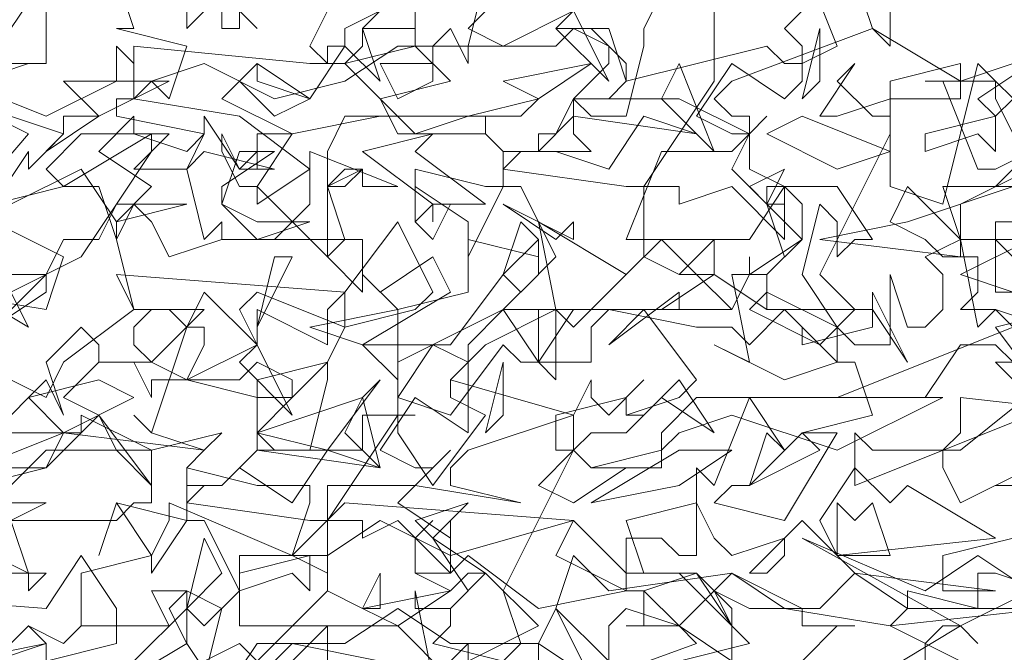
# Model space of a CAD drawing. Header units: millimetres. Extents: x 4234 to 4704, y 1542 to 2004.
# Tile 205 of 256: x 4409.68 to 4415.25, y 1958.37 to 1961.95. Entities that reach past the tile are written whole.
import ezdxf

# ---------------------------------------------------------------- set-up
doc = ezdxf.new("R2010")
doc.units = ezdxf.units.MM
doc.layers.add('BOD', color=40, linetype='Continuous')
doc.layers.add('DIMENSIONS', color=7, linetype='Continuous')

# ---------------------------------------------------------------- blocks, each defined once
blk = doc.blocks.new('A$Cf9015526')
at = {"color": 116, "lineweight": 0, "true_color": 0x136734}
for points in [[(0.5552, 1.5545), (0.644, 1.5767), (0.6662, 1.6211), (0.5552, 1.6211)], [(0.4886, 1.8432), (0.6218, 1.9986), (0.533, 2.0431)], [(1.8876, 1.9542), (1.7988, 1.9098), (1.7988, 1.8654), (1.8876, 1.8654), (1.7988, 1.821), (1.8654, 1.7988)], [(1.8654, 1.71), (1.8432, 1.71), (1.8876, 1.6655)], [(1.9098, 1.6877), (1.7988, 1.5989), (1.7766, 1.5989), (1.7766, 1.5767), (1.7988, 1.5323), (1.8876, 1.5767)], [(1.9764, 1.3991), (1.8432, 1.4435), (1.821, 1.4435), (1.821, 1.3991), (1.7322, 1.4213), (1.7322, 1.3991), (1.71, 1.3768), (1.7988, 1.3324)], [(0.9993, 1.288), (0.9993, 1.3546), (0.9993, 1.3768), (0.8883, 1.2658)], [(0.8439, 1.3102), (0.8661, 1.3991), (0.8217, 1.4213), (0.7773, 1.4213), (0.7995, 1.3768), (0.6884, 1.3768), (0.6662, 1.3546), (0.6218, 1.3768), (0.6662, 1.3546), (0.6884, 1.3768), (0.6884, 1.4435), (0.7773, 1.4657), (0.7995, 1.5101), (0.7995, 1.5323), (0.9549, 1.4657), (0.9771, 1.5323), (0.9771, 1.5545), (0.9549, 1.5545), (0.9327, 1.5545), (0.9105, 1.5545), (0.8217, 1.5767), (0.8439, 1.5989), (0.7773, 1.6211), (0.755, 1.6433), (0.7773, 1.6211), (0.8217, 1.7544), (0.8439, 1.7544), (0.8439, 1.7322), (0.8217, 1.6877), (0.9105, 1.6655), (0.9105, 1.6877), (0.9993, 1.71), (0.9549, 1.6655), (0.9327, 1.6655), (0.9105, 1.6655), (0.9105, 1.5989), (1.0437, 1.5989), (1.0437, 1.6433), (1.0659, 1.6433), (1.1104, 1.6433), (1.0882, 1.6433), (1.0882, 1.6211), (1.1326, 1.5545), (1.1992, 1.6433), (1.1548, 1.6655), (1.1548, 1.6877), (1.177, 1.71), (1.1326, 1.7322), (1.0882, 1.6655), (1.0882, 1.6877), (1.0437, 1.7322), (1.1548, 1.7322), (1.2214, 1.821), (1.2436, 1.7988), (1.288, 1.8432), (1.2436, 1.932), (1.2214, 1.932), (1.177, 1.8432), (1.177, 1.8876), (1.1104, 1.932), (1.1104, 1.8876), (1.1104, 1.9542), (1.1992, 1.932), (1.2214, 1.932), (1.2214, 1.9764), (1.1992, 1.9986), (1.2214, 1.9764), (1.2658, 1.9764), (1.2436, 1.9764), (1.2214, 1.9542), (1.3768, 1.932), (1.3991, 1.932), (1.4879, 2.0653), (1.4879, 2.1985)], [(1.71, 2.1985), (1.71, 2.1097), (1.6877, 2.1319), (1.6655, 2.1985)], [(1.5989, 2.1541), (1.5767, 2.1319), (1.5989, 2.1097), (1.5989, 2.0653), (1.5767, 2.0431), (1.5101, 2.0875), (1.4657, 2.0209), (1.5101, 1.9986), (1.5323, 1.9986), (1.5545, 2.0209), (1.5323, 1.9986), (1.5101, 1.9542), (1.5545, 1.9098), (1.5767, 1.9098), (1.5545, 1.9098), (1.5545, 1.932), (1.5767, 1.932), (1.5767, 1.8654), (1.5101, 1.932), (1.4435, 1.9098), (1.4435, 1.932), (1.4213, 1.932), (1.3991, 1.932), (1.3991, 1.8432), (1.4435, 1.821), (1.4879, 1.8654), (1.4879, 1.821), (1.4657, 1.821), (1.4435, 1.821), (1.3991, 1.8432), (1.3102, 1.7544), (1.288, 1.7766), (1.1992, 1.7322), (1.1548, 1.6877), (1.3102, 1.6433), (1.3324, 1.6877), (1.3324, 1.6655), (1.3546, 1.6433), (1.3991, 1.6877), (1.3768, 1.6655), (1.3768, 1.6433), (1.3991, 1.6433), (1.4435, 1.6877), (1.4879, 1.6211), (1.4213, 1.6655), (1.3768, 1.6211), (1.3324, 1.6211), (1.3102, 1.5989), (1.3324, 1.5767), (1.3768, 1.5767), (1.3102, 1.5323), (1.2658, 1.5545), (1.3102, 1.5989), (1.3102, 1.6433), (1.177, 1.5989), (1.1548, 1.5767), (1.1548, 1.5545), (1.2436, 1.5323), (1.1104, 1.5545), (0.9993, 1.5545), (0.9993, 1.4435), (0.9549, 1.4657), (0.8883, 1.4657), (0.8883, 1.3768), (1.0882, 1.3768), (1.1548, 1.3102)], [(1.177, 1.3324), (1.177, 1.3546), (1.177, 1.3324), (1.2658, 1.3768), (1.1992, 1.4435), (1.177, 1.4435), (1.1548, 1.4213), (1.1104, 1.4435), (1.1104, 1.4879), (1.1326, 1.5101), (1.1104, 1.4879), (1.1104, 1.4435), (1.1326, 1.4435), (1.1548, 1.4435), (1.177, 1.4657), (1.2658, 1.3991), (1.3768, 1.4213), (1.3768, 1.4879), (1.4213, 1.4879), (1.4435, 1.4657), (1.4657, 1.4657), (1.4657, 1.5767), (1.4879, 1.5545), (1.5323, 1.6655), (1.5767, 1.5989), (1.5545, 1.6211), (1.5323, 1.5545), (1.5101, 1.5545), (1.4879, 1.5323), (1.5767, 1.5101), (1.6433, 1.6211), (1.6211, 1.6211), (1.5989, 1.6211), (1.6877, 1.6433), (1.6655, 1.71), (1.6433, 1.71), (1.5767, 1.6877), (1.4879, 1.7322), (1.5323, 1.71), (1.5101, 1.821), (1.5545, 1.821), (1.5545, 1.7988), (1.5323, 1.7766), (1.6211, 1.7322), (1.6655, 1.7766), (1.6211, 1.821), (1.71, 1.9986), (1.71, 2.0209), (1.71, 2.0653), (1.7988, 2.0875), (1.7988, 2.0653), (1.8654, 2.0875)], [(1.8876, 2.0209), (1.821, 2.0875), (1.7766, 1.9098), (1.71, 1.932), (1.71, 2.0431), (1.6433, 2.0209), (1.6211, 2.0209), (1.6655, 2.0875), (1.6433, 2.0653), (1.6877, 2.0209), (1.71, 2.0209), (1.71, 2.0431), (1.7988, 2.0431), (1.7988, 2.0653), (1.6877, 2.1319), (1.5101, 2.0653), (1.4879, 2.0431), (1.5101, 2.0209), (1.5323, 2.0209), (1.5323, 1.9542), (1.5767, 1.932), (1.6433, 1.932), (1.6877, 1.8654), (1.6655, 1.8654), (1.6433, 1.8432), (1.6433, 1.8876), (1.6211, 1.9098), (1.5989, 1.821), (1.6433, 1.7544), (1.6655, 1.7322), (1.71, 1.7322), (1.71, 1.821), (1.7322, 1.7544), (1.7544, 1.7544), (1.7766, 1.7766), (1.7766, 1.821), (1.7544, 1.8432), (1.7988, 1.8654), (1.821, 1.7544), (1.8432, 1.7766), (1.9098, 1.7544)], [(1.8654, 1.932), (1.8432, 1.932), (1.8876, 1.9764)], [(1.8654, 1.4879), (1.7766, 1.4657), (1.7766, 1.4435), (1.7766, 1.4213), (1.8432, 1.4213), (1.6655, 1.4435), (1.5989, 1.5101), (1.5323, 1.4435), (1.5545, 1.4435), (1.5767, 1.4657), (1.5767, 1.4879), (1.5101, 1.4657), (1.4879, 1.4879), (1.4657, 1.5323), (1.3768, 1.5101), (1.3991, 1.4435), (1.4657, 1.4435), (1.3991, 1.4213), (1.4435, 1.3768), (1.5101, 1.3324), (1.5101, 1.3768), (1.4879, 1.4213), (1.5323, 1.3991), (1.5989, 1.3991), (1.5989, 1.3768), (1.6655, 1.3768), (1.6433, 1.3768), (1.5989, 1.3324)], [(1.6877, 1.3102), (1.7988, 1.3768), (1.821, 1.3546), (1.7988, 1.3768), (1.7766, 1.3768), (1.7544, 1.3546), (1.7544, 1.3102)], [(0.755, 1.3324), (0.8217, 1.3991), (0.8439, 1.3768), (0.8883, 1.4213), (0.8439, 1.5101), (0.8217, 1.5101), (0.7773, 1.4435), (0.7773, 1.4657), (0.7328, 1.5323), (0.7106, 1.4657), (0.7328, 1.5323), (0.8217, 1.5101), (0.8217, 1.5545), (0.8217, 1.5767), (0.8217, 1.5545), (0.8661, 1.5545), (0.8439, 1.5545), (0.8217, 1.5323), (0.9771, 1.5101), (0.9993, 1.5101), (1.0882, 1.6433), (1.0882, 1.7766), (1.177, 1.7988), (1.177, 1.8654), (1.2658, 1.8432), (1.2658, 1.8654), (1.2658, 1.821), (1.2214, 1.7766), (1.288, 1.7766), (1.288, 1.6877), (1.2658, 1.71), (1.2658, 1.7766), (1.2436, 1.7766), (1.2214, 1.7766), (1.177, 1.7322), (1.177, 1.71), (1.177, 1.6877), (1.177, 1.6433), (1.177, 1.6211), (1.1104, 1.6655), (1.0659, 1.5989), (1.1104, 1.5767), (1.1326, 1.5767), (1.1548, 1.5989), (1.1326, 1.5767), (1.0882, 1.5323), (1.1548, 1.4879), (1.1548, 1.5101), (1.1548, 1.4435), (1.0882, 1.5101), (1.0437, 1.4879), (1.0437, 1.5101), (1.0215, 1.5101), (0.9993, 1.5101), (0.9993, 1.4213), (1.0437, 1.3991), (1.0659, 1.4435), (1.0659, 1.4213), (1.0659, 1.3991), (1.0437, 1.3991), (0.9993, 1.4213), (0.9105, 1.3324), (0.8883, 1.3546), (0.7995, 1.3102)], [(1.1326, 1.3102), (1.1104, 1.4213), (1.1104, 1.3991), (1.1548, 1.3991), (1.1548, 1.3768), (1.1326, 1.3546), (1.2214, 1.3324), (1.2436, 1.3546), (1.2214, 1.4213), (1.3102, 1.5989), (1.288, 1.5989), (1.288, 1.6433), (1.3768, 1.6655), (1.3768, 1.6433), (1.4435, 1.6655), (1.4657, 1.6877), (1.3991, 1.7766), (1.3546, 1.7322), (1.4435, 1.7988), (1.4435, 1.7766), (1.5101, 1.7766), (1.5323, 1.821), (1.5323, 1.8432), (1.5323, 1.821), (1.5989, 1.8654), (1.5989, 1.9098), (1.5767, 1.932), (1.5323, 1.8654), (1.4879, 1.8654), (1.4657, 1.8654), (1.3768, 1.8654), (1.4213, 1.9764), (1.5101, 1.9764), (1.5323, 1.9986), (1.4435, 2.0431), (1.3324, 2.0431), (1.3102, 2.0431), (1.3102, 1.9986), (1.3324, 1.9764), (1.2658, 1.9764), (1.2658, 1.9986), (1.288, 1.9986), (1.3102, 2.0431), (1.3546, 2.0431), (1.3768, 2.0653), (1.3768, 2.0875), (1.3324, 2.1319), (1.288, 2.1319), (1.3546, 2.1319), (1.3768, 2.0653), (1.5545, 2.1097), (1.5767, 2.0875), (1.5989, 2.0875), (1.6433, 2.1097), (1.5989, 2.2207)], [(1.2436, 2.1985), (1.177, 2.1319), (1.2214, 2.1097), (1.3102, 2.1541)], [(1.4213, 2.1763), (1.3991, 2.1319), (1.3991, 2.1097), (1.3768, 2.0209), (1.3324, 2.0209), (1.3102, 2.0431), (1.3546, 2.0875), (1.3546, 2.1097), (1.3102, 2.1319), (1.288, 2.1097), (1.177, 2.1097), (1.177, 2.0875), (1.1548, 2.1319), (1.1326, 2.1097), (1.1104, 2.1097), (1.1104, 2.1541)], [(1.0882, 2.1763), (1.0437, 2.1319), (1.0659, 2.0653), (1.0215, 2.1097), (0.9771, 2.0431), (0.9105, 2.0875), (0.8661, 2.0431), (0.9549, 1.9986), (1.0659, 2.0209), (1.2436, 2.0209), (1.2658, 2.0431), (1.177, 2.0209), (1.0215, 2.0209), (0.9993, 1.9764), (0.9993, 1.9542), (0.9993, 1.932), (1.0215, 1.932), (1.0437, 1.9542), (0.9993, 1.932), (0.9993, 1.8654), (0.9993, 1.8432), (0.9105, 1.932), (0.9105, 1.9098), (0.9771, 1.9542), (0.8883, 2.0209), (0.755, 2.0431), (0.7773, 2.0653), (0.7995, 2.0431), (0.8217, 2.1097), (0.7328, 2.1319), (0.755, 2.1319), (0.7328, 2.1985)], [(1.1992, 2.1985), (1.177, 2.1097), (1.0882, 2.1097), (1.0215, 2.0653), (0.9327, 2.0431), (0.8439, 2.0875), (0.7773, 2.0653), (0.755, 2.0653), (0.755, 2.1097), (0.9771, 2.0875), (1.0215, 2.0875), (1.0437, 2.1097), (1.0437, 2.1319), (1.0659, 2.1319), (1.1104, 2.1319), (1.1104, 2.1985)], [(0.8661, 2.1763), (0.9105, 2.1319), (0.8661, 2.1763)], [(0.533, 2.0653), (0.644, 2.0209), (0.7328, 2.0653), (0.7328, 2.1097), (0.755, 2.0875), (0.755, 2.0431), (0.7328, 2.0431), (0.7328, 2.0209), (0.8439, 1.9986), (0.8217, 1.9764), (0.755, 1.9986), (0.6884, 1.9986), (0.644, 1.9542), (0.6662, 1.932), (0.5774, 1.9098), (0.6218, 1.9764), (0.6218, 1.9542), (0.6662, 1.9986), (0.533, 2.0431)], [(1.8654, 1.7988), (1.8432, 1.7988), (1.8432, 1.8876), (1.8654, 1.8876)], [(1.8876, 1.9764), (1.8432, 1.9542), (1.821, 1.9542), (1.7766, 2.0653), (1.7544, 2.0653), (1.8432, 2.0653), (1.8432, 2.0431), (1.8654, 1.9986)], [(0.5552, 1.5767), (0.6662, 1.6211), (0.8439, 1.5989), (0.8661, 1.6211), (0.7773, 1.5989), (0.644, 1.5989), (0.5996, 1.5545)], [(0.5996, 1.5323), (0.6218, 1.5323), (0.644, 1.5323), (0.5996, 1.5101), (0.6218, 1.4435), (0.5996, 1.4435)], [(0.5108, 1.7988), (0.644, 1.7766), (0.6662, 1.8432), (0.5774, 1.8876)], [(0.5996, 1.9098), (0.6884, 1.9542), (0.7328, 1.8876), (0.7773, 1.932), (0.7106, 1.9764), (0.755, 2.0209), (0.755, 1.9986), (0.7995, 1.9986), (0.755, 1.9542), (0.8217, 1.9542), (0.8439, 1.9986), (0.8439, 2.0209), (0.8883, 1.9542), (0.9105, 1.9764), (0.8883, 1.9542), (0.9327, 1.9542), (0.8439, 1.9764), (0.8217, 1.9542), (0.8439, 1.8654), (0.8661, 1.8876), (0.8661, 1.8654), (0.9327, 1.8654), (0.9771, 1.9098), (0.9771, 1.9764), (1.0882, 1.932), (1.0437, 1.932), (1.0437, 1.9542), (1.0215, 1.9542), (0.9993, 1.932), (1.0215, 1.8654), (1.0437, 1.8654), (1.0437, 1.7988), (0.9993, 1.8432), (1.0215, 1.8654), (0.8661, 1.8654), (0.7995, 1.8432), (0.7773, 1.8876), (0.755, 1.9098), (0.7328, 1.8654), (0.755, 1.7766), (0.8439, 1.7766), (0.7773, 1.71), (0.8217, 1.6877), (0.9105, 1.7322), (0.8883, 1.7766), (0.9105, 1.7988), (1.0215, 1.7544), (0.9993, 1.71), (0.9993, 1.6877), (0.9771, 1.5989), (0.9327, 1.5989), (0.9105, 1.6211), (0.9549, 1.6655), (0.9549, 1.6877), (0.9105, 1.71), (0.8883, 1.6877), (0.7773, 1.6877), (0.7773, 1.6655), (0.755, 1.71), (0.7328, 1.71), (0.7106, 1.71), (0.7106, 1.7322), (0.6884, 1.7544), (0.644, 1.71), (0.6662, 1.6433), (0.644, 1.6877), (0.5774, 1.6211)], [(0.5996, 1.5767), (0.644, 1.5767), (0.6884, 1.6211), (0.5552, 1.6211)], [(0.5108, 1.7322), (0.644, 1.6655), (0.6662, 1.71), (0.755, 1.7766), (0.7328, 1.821), (1.0215, 1.7988), (1.0882, 1.8876), (1.1326, 1.7988), (1.1104, 1.7766), (1.0215, 1.7544), (1.0215, 1.7766), (1.0215, 1.7988), (0.9993, 1.7766), (0.9993, 1.7322), (0.9105, 1.7766), (0.9105, 1.7544), (0.9105, 1.7322), (0.8439, 1.7988), (0.8217, 1.7544), (0.7995, 1.7766), (0.7773, 1.7766), (0.755, 1.7544), (0.755, 1.7322), (0.7773, 1.71), (0.7106, 1.71), (0.6662, 1.6655), (0.7106, 1.6433), (0.7773, 1.5545), (0.7773, 1.5323), (0.755, 1.5323), (0.7328, 1.5101), (0.533, 1.5101)], [(0.2887, 1.288), (0.3775, 1.3546), (0.3553, 1.4213), (0.644, 1.3991), (0.6884, 1.4657), (0.7328, 1.3991), (0.7328, 1.3546), (0.644, 1.3324), (0.644, 1.3546), (0.6218, 1.3768), (0.5996, 1.3546), (0.5996, 1.3324), (0.533, 1.3546), (0.5108, 1.3324), (0.4664, 1.3768), (0.4219, 1.3324), (0.3997, 1.3546), (0.3775, 1.3546), (0.3775, 1.3324)]]:
    blk.add_lwpolyline(points, dxfattribs=at)
for points in [[(0.644, 2.1985), (0.644, 2.1097), (0.644, 2.0875), (0.5996, 2.0875), (0.5774, 2.1541), (0.5996, 2.1319), (0.644, 2.1985), (0.6884, 2.1985)], [(0.8883, 2.1319), (0.8661, 2.1319), (0.8661, 2.1541), (0.8439, 2.1763), (0.7995, 2.1763), (0.8217, 2.1985), (0.8883, 2.1541)], [(1.0437, 2.1763), (1.0659, 2.1763), (1.0659, 2.1541), (1.0215, 2.1319), (1.0215, 2.1097), (0.9993, 2.1097), (0.9993, 2.0875), (0.9771, 2.1097), (0.9993, 2.1541), (0.9549, 2.1763), (0.9993, 2.1541), (0.9993, 2.1985), (0.9993, 2.1763)], [(0.8661, 2.1763), (0.8217, 2.1319), (0.8217, 2.1763), (0.8439, 2.1541)], [(1.288, 2.1319), (1.3102, 2.1541), (1.3546, 2.0653)], [(1.6211, 2.0653), (1.5989, 2.0431), (1.6211, 2.1319)], [(1.0659, 2.0431), (1.0215, 2.0875), (1.1104, 2.1097), (1.1548, 2.0653)], [(1.1326, 2.0875), (1.1326, 2.0653), (1.0882, 2.0431), (1.0659, 2.0875), (1.1326, 2.0875), (1.1326, 2.1097)], [(0.5552, 2.0653), (0.533, 2.0875), (0.6218, 2.0875)], [(0.9771, 2.0431), (0.9327, 2.0209), (0.8883, 2.0653), (0.9105, 2.0875), (0.9105, 2.0653)], [(1.2658, 2.0431), (1.2214, 2.0653), (1.3324, 2.0875)], [(1.4213, 2.0431), (1.4435, 2.0875), (1.4879, 1.9764)], [(2.0431, 2.0209), (1.9098, 2.0653), (1.8654, 2.0431), (1.8432, 2.0209), (1.8432, 1.9764), (1.821, 1.9986), (1.7544, 1.9764), (1.7544, 1.9986), (1.8432, 2.0209), (1.821, 2.0431), (1.8876, 2.0875), (2.1985, 2.0875)], [(0.7106, 2.0209), (0.644, 1.9764), (0.6662, 1.9986), (0.6662, 2.0209), (0.7106, 2.0209), (0.6662, 2.0653), (0.7995, 2.0653)], [(1.177, 2.0209), (1.1992, 2.0209), (1.1992, 1.9986), (1.0882, 1.9986), (1.0659, 2.0431), (1.1104, 1.9986)], [(1.3991, 2.0209), (1.3546, 1.9542), (1.288, 1.9764), (1.2658, 1.9764), (1.3102, 2.0209), (1.4657, 1.9986)], [(1.6433, 1.9542), (1.5545, 1.9986), (1.5989, 2.0209), (1.71, 1.9764)], [(0.7328, 1.9098), (0.8217, 1.9098), (0.7328, 1.8876), (0.7328, 1.8654), (0.7106, 1.932), (0.6662, 1.932), (0.7773, 1.9986), (0.7773, 1.9764)], [(0.9105, 1.9542), (0.9105, 1.9986), (0.9327, 1.9986), (0.9549, 1.9986), (0.9105, 1.932), (0.8883, 1.932), (0.8661, 1.9764), (0.8661, 1.9986), (0.8883, 1.9542)], [(1.1992, 1.9098), (1.1326, 1.9098), (1.1326, 1.8876), (1.1326, 1.9098), (1.0437, 1.9764), (1.1326, 1.9986), (1.1104, 1.9764)], [(0.8661, 1.932), (0.8661, 1.9098), (0.9105, 1.8876), (0.9771, 1.8876), (0.9105, 1.8654), (0.8661, 1.9098), (0.8883, 1.9764), (0.9327, 1.9764)], [(1.5989, 1.8654), (1.5545, 1.821), (1.5767, 1.8432), (1.5545, 1.9098), (1.5323, 1.932), (1.5767, 1.9542), (1.5545, 1.9098)], [(1.7988, 1.8432), (1.6211, 1.8654), (1.7322, 1.8876), (1.8654, 1.932), (1.7766, 1.932), (1.7988, 1.8654)], [(1.8432, 1.8654), (1.932, 1.7766), (1.8432, 1.7544), (1.9098, 1.6655), (1.8654, 1.6655), (1.8654, 1.71), (1.8432, 1.7322), (1.7988, 1.7322), (1.7544, 1.6655), (1.6433, 1.6655), (1.8654, 1.7544), (1.8432, 1.7766), (1.7988, 1.7766), (1.821, 1.7988), (1.821, 1.8432), (1.7766, 1.8432), (1.7544, 1.8654), (1.71, 1.8876), (1.7322, 1.932), (1.7988, 1.8654)], [(0.5996, 1.7988), (0.6218, 1.7544), (0.5108, 1.821), (0.5108, 1.8432), (0.533, 1.8876), (0.5996, 1.821), (0.644, 1.821), (0.6662, 1.8654), (0.7106, 1.8654), (0.7328, 1.9098), (0.6884, 1.8432)], [(1.1326, 1.8654), (1.1104, 1.8876), (1.1326, 1.9098), (1.1548, 1.9098)], [(1.3102, 1.8876), (1.3102, 1.8654), (1.2214, 1.9098), (1.288, 1.8654)], [(1.2214, 1.821), (1.2436, 1.8876), (1.2658, 1.8654)], [(1.4213, 1.8654), (1.4657, 1.821), (1.5101, 1.7766), (1.3768, 1.7766), (1.3546, 1.7766), (1.288, 1.7766), (1.2658, 1.8876), (1.3768, 1.821)], [(0.9105, 1.7544), (0.9327, 1.8432), (0.9549, 1.8432)], [(1.0437, 1.7322), (0.9771, 1.7544), (1.0882, 1.7766), (1.0437, 1.821), (1.0659, 1.7988), (1.1326, 1.8432), (1.1548, 1.7988)], [(0.5774, 1.7544), (0.644, 1.821), (0.644, 1.7988)], [(1.6877, 1.7766), (1.6877, 1.7544), (1.5989, 1.7322), (1.5989, 1.7544), (1.5767, 1.7766), (1.5323, 1.7322), (1.5101, 1.7544), (1.4657, 1.7544), (1.3546, 1.7766), (1.3324, 1.7544), (1.3324, 1.71), (1.2436, 1.71), (1.2214, 1.7322), (1.1548, 1.6433), (1.0882, 1.6655), (1.0882, 1.71), (1.2214, 1.7766), (1.2658, 1.71), (1.3102, 1.7766), (1.4213, 1.7766), (1.4879, 1.821), (1.5545, 1.7766)], [(1.6433, 1.71), (1.5989, 1.7544), (1.5767, 1.7766), (1.5545, 1.7766), (1.5545, 1.7988), (1.6433, 1.7544)], [(1.6877, 1.7766), (1.6877, 1.7988), (1.7322, 1.71)], [(0.8883, 1.71), (0.9105, 1.7322), (0.9549, 1.6433)], [(1.2214, 1.6433), (1.1992, 1.6211), (1.2214, 1.71)], [(1.9986, 1.5989), (2.0209, 1.5767), (1.9986, 1.5545), (2.0875, 1.4657), (1.9986, 1.4213), (2.0431, 1.4657), (1.9542, 1.5323), (1.8876, 1.5323), (1.8876, 1.6433), (1.6655, 1.5545), (1.6655, 1.5767), (1.6655, 1.5989), (1.6655, 1.6211), (1.6877, 1.5989), (1.7766, 1.5989), (1.7988, 1.6211), (1.7988, 1.6655), (1.9986, 1.6433), (2.0653, 1.71), (2.0875, 1.6877)], [(0.6662, 1.6211), (0.6218, 1.6655), (0.7106, 1.6877), (0.755, 1.6655)], [(0.9105, 1.6211), (1.0437, 1.6655), (1.0659, 1.6877), (0.9993, 1.5989)], [(1.0215, 1.6211), (1.0437, 1.6655), (1.0659, 1.5767)], [(1.6433, 1.5989), (1.5101, 1.6433), (1.4435, 1.6211), (1.4213, 1.5989), (1.4213, 1.5767), (1.3324, 1.5767), (1.4213, 1.5989), (1.4213, 1.6211), (1.4657, 1.6655), (1.7766, 1.6655)], [(0.7773, 1.5545), (0.7328, 1.5989), (0.7106, 1.6433), (0.6884, 1.6211), (0.6884, 1.6433), (0.7773, 1.5989)], [(1.5323, 1.5545), (1.5989, 1.6211), (1.6211, 1.5989)], [(0.9993, 1.5989), (0.9549, 1.5323), (0.8883, 1.5767), (0.8661, 1.5545), (0.9105, 1.5989), (1.0659, 1.5767)], [(1.4435, 1.5545), (1.3324, 1.5323), (1.4435, 1.5989), (1.5101, 1.5989)], [(1.932, 1.5545), (1.8432, 1.5545), (1.9098, 1.5545), (1.9542, 1.5989), (2.0653, 1.5767)], [(1.7322, 1.5545), (1.8432, 1.4879), (1.6433, 1.4657), (1.6211, 1.5101), (1.6655, 1.5767), (1.71, 1.5323)], [(1.1548, 1.4657), (1.0659, 1.5101), (0.9993, 1.4657), (0.9771, 1.4657), (0.9771, 1.4213), (0.9549, 1.4435), (0.8883, 1.4213), (0.8883, 1.4435), (0.9771, 1.4657), (0.9549, 1.4657), (1.0215, 1.5323), (1.3102, 1.5101)], [(1.1992, 1.4435), (1.1548, 1.3991), (1.177, 1.4213), (1.1326, 1.4879), (1.1104, 1.5101), (1.177, 1.5323), (1.1326, 1.4879)], [(1.6877, 1.5323), (1.71, 1.4657), (1.6433, 1.4657), (1.6433, 1.4879), (1.6433, 1.5323), (1.6655, 1.5101)], [(1.4435, 1.4435), (1.5323, 1.3546), (1.4435, 1.3324), (1.4879, 1.2658), (1.4879, 1.2436), (1.4657, 1.2436), (1.4657, 1.288), (1.4435, 1.3102), (1.3768, 1.3102), (1.3546, 1.2658), (1.2214, 1.2658), (1.4657, 1.3546), (1.4435, 1.3768), (1.3768, 1.3768), (1.3991, 1.3768), (1.3991, 1.4213), (1.3768, 1.4213), (1.3324, 1.4435), (1.288, 1.4657), (1.3102, 1.5101), (1.3768, 1.4435)], [(0.8217, 1.3991), (0.8439, 1.4879), (0.8661, 1.4435)], [(1.7988, 1.3768), (1.5989, 1.4879), (1.7544, 1.4213), (1.821, 1.4657), (1.8876, 1.4213)], [(0.644, 1.4435), (0.6218, 1.4213), (0.6218, 1.4435), (0.5996, 1.4435), (0.5996, 1.3991), (0.5774, 1.4213), (0.5108, 1.3546), (0.533, 1.3324), (0.644, 1.3546), (0.5108, 1.3102), (0.5108, 1.4213), (0.5108, 1.3991), (0.5108, 1.3768), (0.5108, 1.3546), (0.5774, 1.4657), (0.6218, 1.4435)], [(1.5101, 1.4435), (1.5989, 1.3991), (1.6211, 1.3991), (1.6655, 1.4435), (1.7322, 1.3991), (1.9098, 1.3991), (1.71, 1.3768), (1.5767, 1.3991), (1.5101, 1.4435), (1.4435, 1.3768), (1.3768, 1.3991), (1.3546, 1.3768), (1.3546, 1.3324), (1.288, 1.3991), (1.3102, 1.4657), (1.3546, 1.4213)], [(1.5101, 1.3546), (1.5101, 1.3768), (1.4657, 1.4435), (1.5101, 1.3991)], [(0.8217, 1.3546), (0.7995, 1.3991), (0.8217, 1.4213)], [(1.0882, 1.3768), (1.0437, 1.3991), (1.1548, 1.4213)], [(1.2658, 1.3546), (1.2658, 1.3324), (1.177, 1.3102), (1.177, 1.3324), (1.177, 1.3546), (1.1326, 1.3102), (1.1104, 1.3324), (1.0659, 1.3324), (0.9549, 1.3546), (0.9327, 1.3324), (0.9327, 1.288), (0.8439, 1.288), (0.8217, 1.3102), (0.755, 1.2214), (0.6884, 1.2436), (0.7106, 1.288), (0.8217, 1.3546), (0.8661, 1.288), (0.9105, 1.3546), (1.0215, 1.3546), (1.0882, 1.3991), (1.1548, 1.3546)], [(1.2658, 1.3546), (1.288, 1.3991), (1.3324, 1.3102)]]:
    blk.add_lwpolyline(points, close=True, dxfattribs=at)

msp = doc.modelspace()

# ---------------------------------------------------------------- hatches: boundary and pattern name
at = {"layer": 'DIMENSIONS'}
h = msp.add_hatch(dxfattribs=at)
h.set_pattern_fill('GRASS', color=256, scale=0.5)
h.set_pattern_definition([(90, (3399.144, -158.445), (-8.980256, 8.980256), [2.38125, -15.57926]), (45, (3399.144, -158.445), (-8.980256, 8.980256), [2.38125, -10.31875]), (135, (3399.144, -158.445), (-8.980256, -8.980256), [2.38125, -10.31875])])
h.paths.add_polyline_path([(4417.6425, 1844.3253), (4423.2951, 1838.2514), (4434.9969, 1847.6295), (4469.633, 1855.411), (4513.1489, 1877.6572), (4531.9103, 1892.8657), (4546.8873, 1910.4574), (4556.576, 1922.7476), (4577.553, 1933.381), (4592.7448, 1936.6466), (4614.9867, 1937.2699), (4624.0253, 1937.2699), (4633.3522, 1938.7107), (4636.3977, 1940.2306), (4631.8428, 1952.3869, 0.161807)])
h.paths.add_polyline_path([(4631.8428, 1952.3869), (4629.8752, 1957.6381), (4629.4018, 1957.3619), (4621.324, 1958.355), (4615.8552, 1959.6126), (4597.3065, 1970.6836), (4571.5628, 1964.4359), (4571.5628, 1952.3502), (4556.6565, 1951.2934), (4533.2051, 1949.7013), (4514.0135, 1931.7588), (4500.0937, 1928.3885), (4467.5142, 1910.2651), (4457.6487, 1889.7679), (4440.0951, 1876.8578), (4418.6103, 1858.4577), (4410.1637, 1852.3615), (4417.6425, 1844.3253, -0.161807)])
h.paths.add_polyline_path([(4548.0789, 1916.6002), (4552.8565, 1929.9377), (4546.693, 1932.1455), (4541.9153, 1918.808)], flags=24)
h.paths.add_polyline_path([(4503.0556, 1883.2742), (4507.8332, 1896.6117), (4501.6696, 1898.8196), (4496.892, 1885.482)], flags=24)
h.paths.add_polyline_path([(4451.7368, 1857.409), (4456.5145, 1870.7465), (4450.3509, 1872.9544), (4445.5733, 1859.6168)], flags=24)
h.paths.add_polyline_path([(4412.9931, 1854.3366), (4417.0765, 1849.9489), (4419.3393, 1852.0547), (4415.2559, 1856.4424)], flags=24)
h.paths.add_polyline_path([(4596.3471, 1950.1809), (4601.1248, 1963.5184), (4594.9612, 1965.7262), (4590.1836, 1952.3887)], flags=24)
h.paths.add_polyline_path([(4509.7992, 1914.4402), (4520.7716, 1919.9756), (4517.1217, 1927.2104), (4506.1494, 1921.675)], flags=24)
h.paths.add_polyline_path([(4321.6553, 1898.427), (4326.0339, 1896.392), (4327.3367, 1899.1951), (4322.958, 1901.2301)], flags=9)
h.paths.add_polyline_path([(4333.4365, 1891.9961), (4338.2762, 1888.46), (4340.0997, 1890.9559), (4335.26, 1894.492)], flags=9)
h.paths.add_polyline_path([(4351.1951, 1875.6427), (4355.5215, 1871.4944), (4357.6608, 1873.7255), (4353.3344, 1877.8738)], flags=9)
h.paths.add_polyline_path([(4373.9221, 1853.7811), (4378.2721, 1849.6575), (4380.3986, 1851.9008), (4376.0487, 1856.0244)], flags=9)
h.paths.add_polyline_path([(4389.205, 1846.109), (4392.5459, 1849.595), (4390.3143, 1851.7338), (4386.9734, 1848.2478)], flags=9)
h.paths.add_polyline_path([(4407.9742, 1825.8927), (4411.6376, 1829.0381), (4409.6239, 1831.3833), (4405.9606, 1828.2379)], flags=9)
h.paths.add_polyline_path([(4405.6972, 1823.1876), (4408.8355, 1819.5181), (4411.1846, 1821.5272), (4408.0463, 1825.1967)], flags=9)
h.paths.add_polyline_path([(4412.0765, 1813.536), (4414.8574, 1808.2263), (4417.5956, 1809.6604), (4414.8147, 1814.9701)], flags=9)
h.paths.add_polyline_path([(4306.0633, 1735.5308), (4308.3702, 1742.3082), (4305.4441, 1743.3042), (4303.1371, 1736.5268)], flags=9)
h.paths.add_polyline_path([(4289.1237, 1902.077), (4295.0617, 1902.8939), (4294.6404, 1905.9561), (4288.7025, 1905.1392)], flags=9)
h.paths.add_polyline_path([(4305.67, 1902.4686), (4311.5251, 1901.1867), (4312.1862, 1904.2062), (4306.331, 1905.4882)], flags=9)
h.paths.add_polyline_path([(4434.2122, 1813.2206), (4438.5999, 1817.304), (4436.4941, 1819.5668), (4432.1063, 1815.4834)], flags=9)
h.paths.add_polyline_path([(4381.102, 1865.7275), (4385.1854, 1861.3397), (4387.4482, 1863.4456), (4383.3648, 1867.8333)], flags=9)
h.paths.add_polyline_path([(4421.9781, 1821.8049), (4426.0615, 1817.4172), (4428.3243, 1819.523), (4424.2409, 1823.9108)], flags=9)
h.paths.add_polyline_path([(4410.3951, 1823.868), (4413.9297, 1827.1574), (4411.8239, 1829.4202), (4408.2893, 1826.1308)], flags=9)
h.paths.add_polyline_path([(4387.3909, 1817.4858), (4392.1686, 1830.8233), (4386.005, 1833.0311), (4381.2274, 1819.6936)], flags=9)
h.paths.add_polyline_path([(4347.9726, 1750.0597), (4352.7503, 1763.3972), (4346.5867, 1765.6051), (4341.8091, 1752.2675)], flags=9)
h.paths.add_polyline_path([(4341.4321, 1678.3148), (4346.2097, 1691.6523), (4340.0462, 1693.8601), (4335.2686, 1680.5226)], flags=9)
h.paths.add_polyline_path([(4323.3673, 1583.7016), (4328.1449, 1597.0392), (4321.9814, 1599.247), (4317.2037, 1585.9095)], flags=9)
h.paths.add_polyline_path([(4335.3652, 1700.4464), (4339.9795, 1713.3279), (4330.8251, 1716.6071), (4326.2108, 1703.7256)], flags=9)
h.paths.add_polyline_path([(4396.1792, 1839.031), (4404.6554, 1830.2107), (4406.8611, 1832.3304), (4398.3849, 1841.1506)], flags=9)
h.paths.add_polyline_path([(4396.4333, 1860.2956), (4402.6288, 1853.7761), (4403.7122, 1854.8057), (4397.5167, 1861.3251)], flags=9)
h.paths.add_polyline_path([(4349.0141, 1900.3774), (4363.5849, 1891.1608), (4365.102, 1893.5592), (4350.5312, 1902.7758)], flags=9)
h.paths.add_polyline_path([(4438.6658, 1769.7519), (4437.6109, 1764.1146), (4441.3279, 1763.4191), (4442.3828, 1769.0563)], flags=9)
h.paths.add_polyline_path([(4432.3393, 1775.0815), (4431.5916, 1769.3953), (4435.3409, 1768.9023), (4436.0886, 1774.5885)], flags=9)
h.paths.add_polyline_path([(4446.5759, 1765.0098), (4445.4726, 1759.3818), (4449.1836, 1758.6543), (4450.2868, 1764.2824)], flags=9)
h.paths.add_polyline_path([(4333.2801, 1902.1363), (4338.0795, 1900.1576), (4339.5209, 1903.6536), (4334.7215, 1905.6324)], flags=9)
h.paths.add_polyline_path([(4335.5168, 1907.037), (4340.8576, 1904.9473), (4342.2355, 1908.4689), (4336.8946, 1910.5586)], flags=9)
h.paths.add_polyline_path([(4338.3128, 1912.555), (4343.7532, 1910.7401), (4344.9499, 1914.3274), (4339.5095, 1916.1422)], flags=9)
h.paths.add_polyline_path([(4390.5848, 1863.0102), (4393.6134, 1859.8177), (4396.592, 1862.6434), (4393.5633, 1865.8359)], flags=9)
h.paths.add_polyline_path([(4431.1188, 1819.2282), (4434.1502, 1816.0327), (4437.1288, 1818.8584), (4434.0973, 1822.0539)], flags=9)
h.paths.add_polyline_path([(4421.1353, 1830.1653), (4424.1639, 1826.9728), (4427.1425, 1829.7985), (4424.1138, 1832.991)], flags=9)
h.paths.add_polyline_path([(4410.884, 1841.2141), (4413.9127, 1838.0216), (4416.8913, 1840.8473), (4413.8626, 1844.0398)], flags=9)
h.paths.add_polyline_path([(4400.5883, 1852.1946), (4403.617, 1849.0021), (4406.5956, 1851.8278), (4403.5669, 1855.0203)], flags=9)
h.paths.add_polyline_path([(4378.8646, 1874.7618), (4381.8961, 1871.5663), (4384.8747, 1874.392), (4381.8432, 1877.5875)], flags=9)

# ---------------------------------------------------------------- block references
at = {"layer": 'BOD', "xscale": 4.480026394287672, "yscale": 4.480026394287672, "zscale": 4.480026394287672}
msp.add_blockref('A$Cf9015526', (4406.9445, 1952.3501, 480.9174), dxfattribs=at)

doc.saveas('drawing.dxf')
